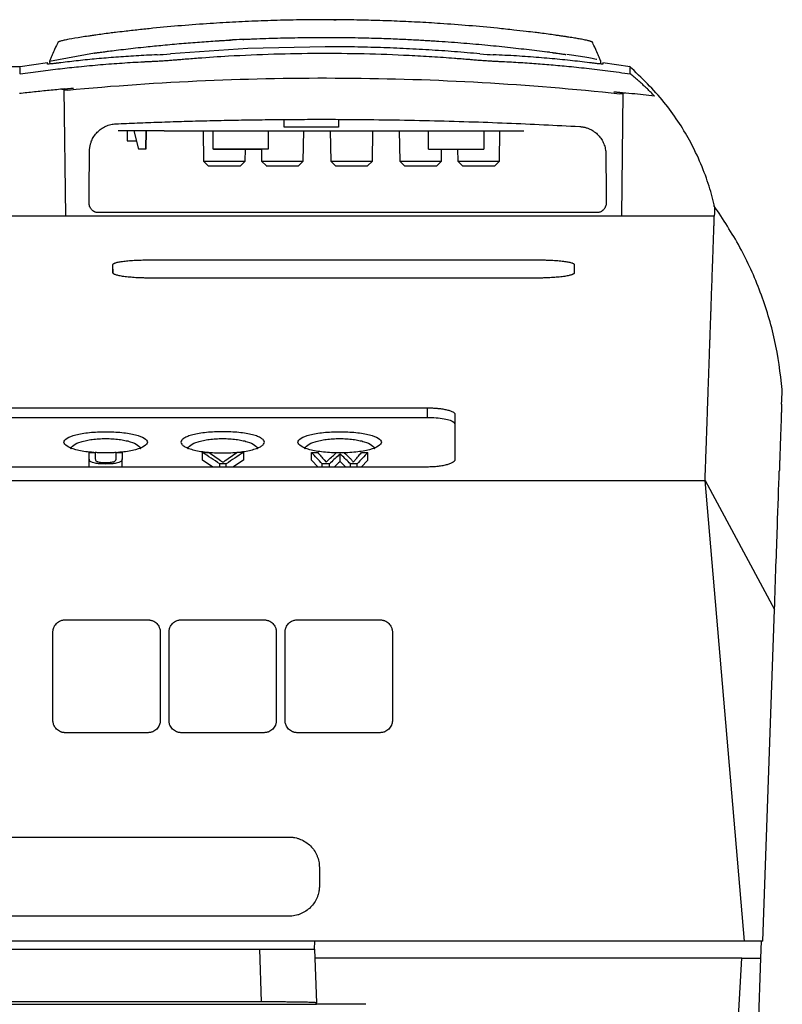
# Model space of a CAD drawing. Extents: x 89 to 1073, y 40 to 812.
# Tile 6 of 67: x 432 to 501, y 130 to 219. Entities that reach past the tile are written whole.
import ezdxf

# ---------------------------------------------------------------- set-up
doc = ezdxf.new("R2010")
doc.units = 0
doc.layers.get('0').update_dxf_attribs({"linetype": 'CONTINUOUS'})

msp = doc.modelspace()

# ---------------------------------------------------------------- linework, layer by layer
at = {"color": 7, "linetype": 'CONTINUOUS'}
for p, q in [((460.642, 218.709), (460.87, 218.707)), ((435.676, 216.643), (435.676, 216.626)), ((484.073, 216.626), (484.073, 216.643)), ((480.151, 215.766), (479.809, 215.813)), ((434.744, 214.811), (432.271, 214.433)), ((434.742, 214.707), (434.742, 214.821)), ((484.815, 214.704), (484.809, 215.013)), ((487.474, 214.433), (485.001, 214.811)), ((485.002, 214.82), (485.003, 214.707)), ((432.286, 214.433), (372.381, 214.433)), ((436.403, 200.924), (436.265, 212.443)), ((436.552, 212.345), (436.331, 212.324)), ((486.811, 212.104), (486.677, 200.924)), ((487.615, 212.016), (486.811, 212.104)), ((486.748, 211.986), (486.527, 212.01)), ((456.177, 208.979), (456.171, 209.579)), ((461.079, 209.673), (461.072, 208.979)), ((441.956, 208.66), (441.972, 207.754)), ((442.558, 208.66), (442.975, 206.993)), ((443.64, 206.993), (443.669, 208.66)), ((443.674, 208.66), (443.645, 206.993)), ((445.308, 208.66), (477.85, 208.66)), ((448.826, 208.66), (448.874, 205.91)), ((449.725, 206.993), (449.725, 208.66)), ((454.725, 208.66), (454.725, 206.993)), ((461.072, 208.979), (456.177, 208.979)), ((457.889, 205.91), (457.937, 208.66)), ((460.326, 208.66), (460.374, 205.91)), ((464.139, 205.91), (464.187, 208.66)), ((466.576, 208.66), (466.624, 205.91)), ((469.225, 206.993), (469.225, 208.66)), ((474.225, 208.66), (474.225, 206.993)), ((475.639, 205.91), (475.687, 208.66)), ((443.64, 206.993), (442.975, 206.993)), ((443.64, 206.993), (443.645, 206.993)), ((454.725, 206.993), (449.725, 206.993)), ((449.768, 206.993), (454.105, 206.993)), ((452.639, 205.91), (452.658, 206.993)), ((454.105, 206.993), (454.124, 205.91)), ((469.225, 206.993), (474.225, 206.993)), ((470.389, 205.91), (470.408, 206.993)), ((471.855, 206.993), (471.874, 205.91)), ((448.874, 205.91), (449.298, 205.493)), ((448.874, 205.91), (452.639, 205.91)), ((452.215, 205.493), (452.639, 205.91)), ((454.124, 205.91), (454.552, 205.489)), ((454.124, 205.91), (457.889, 205.91)), ((457.46, 205.489), (457.889, 205.91)), ((460.374, 205.91), (460.802, 205.489)), ((460.374, 205.91), (464.139, 205.91)), ((463.71, 205.489), (464.139, 205.91)), ((466.624, 205.91), (467.048, 205.493)), ((466.624, 205.91), (470.389, 205.91)), ((469.965, 205.493), (470.389, 205.91)), ((471.874, 205.91), (472.298, 205.493)), ((471.874, 205.91), (475.639, 205.91)), ((475.215, 205.493), (475.639, 205.91)), ((449.298, 205.493), (452.215, 205.493)), ((454.548, 205.493), (456.006, 205.493)), ((460.798, 205.493), (462.256, 205.493)), ((467.048, 205.493), (469.965, 205.493)), ((472.298, 205.493), (475.215, 205.493)), ((495.104, 201.748), (495.103, 201.7)), ((436.403, 200.924), (364.788, 200.924)), ((486.677, 200.924), (436.403, 200.924)), ((484.466, 201.251), (439.344, 201.251)), ((495.075, 200.924), (486.677, 200.924)), ((444.04, 196.977), (479.04, 196.977)), ((479.04, 195.333), (444.04, 195.333)), ((390.765, 183.592), (469.098, 183.592)), ((469.098, 183.592), (469.098, 182.731)), ((409.265, 182.731), (469.098, 182.731)), ((471.613, 182.984), (471.598, 182.127)), ((471.598, 182.127), (471.598, 178.9)), ((438.533, 179.556), (439.076, 179.556)), ((440.953, 179.556), (441.496, 179.556)), ((448.774, 179.556), (449.363, 179.556)), ((448.774, 178.866), (448.774, 179.556)), ((452.471, 179.556), (451.882, 179.556)), ((452.471, 179.556), (452.471, 178.866)), ((458.638, 179.556), (459.199, 179.556)), ((458.638, 178.866), (458.638, 179.556)), ((460.906, 179.556), (461.56, 179.556)), ((461.085, 179.298), (461.231, 179.432)), ((461.231, 178.743), (461.231, 179.432)), ((463.164, 179.556), (463.725, 179.556)), ((463.725, 178.866), (463.725, 179.556)), ((469.098, 178.237), (390.765, 178.237)), ((438.533, 178.274), (438.533, 178.965)), ((441.496, 178.274), (441.496, 178.965)), ((449.719, 178.237), (448.774, 178.866)), ((450.917, 178.523), (450.328, 178.523)), ((450.328, 178.237), (450.328, 178.523)), ((450.917, 178.237), (450.917, 178.523)), ((452.471, 178.866), (451.526, 178.237)), ((459.228, 178.237), (458.638, 178.866)), ((460.251, 178.523), (459.608, 178.523)), ((459.608, 178.237), (459.608, 178.523)), ((459.771, 178.879), (459.947, 178.669)), ((460.251, 178.237), (460.251, 178.523)), ((461.085, 178.608), (460.686, 178.237)), ((461.745, 178.237), (461.352, 178.625)), ((462.754, 178.523), (462.157, 178.523)), ((462.157, 178.237), (462.157, 178.523)), ((462.754, 178.237), (462.754, 178.523)), ((463.725, 178.866), (463.135, 178.237)), ((365.623, 177.004), (494.24, 177.004)), ((497.803, 135.337), (494.24, 177.004)), ((494.24, 177.004), (500.518, 165.337)), ((499.47, 135.337), (500.518, 165.337)), ((436.348, 164.406), (443.848, 164.406)), ((446.848, 164.406), (454.348, 164.406)), ((457.348, 164.406), (464.848, 164.406)), ((435.245, 155.303), (435.245, 163.303)), ((444.952, 163.303), (444.952, 155.303)), ((445.745, 155.303), (445.745, 163.303)), ((455.452, 163.303), (455.452, 155.303)), ((456.245, 155.303), (456.245, 163.303)), ((465.952, 163.303), (465.952, 155.303)), ((443.848, 154.199), (436.348, 154.199)), ((454.348, 154.199), (446.848, 154.199)), ((464.848, 154.199), (457.348, 154.199)), ((403.265, 144.76), (456.598, 144.76)), ((459.347, 142.011), (459.347, 140.345)), ((456.598, 137.596), (403.265, 137.596)), ((497.803, 135.337), (362.06, 135.337)), ((405.583, 134.626), (453.923, 134.626)), ((453.923, 134.626), (454.09, 129.844)), ((458.92, 134.626), (458.945, 135.337)), ((458.92, 134.626), (459.09, 129.756)), ((499.47, 135.337), (497.803, 135.337)), ((499.316, 135.337), (499.262, 133.792)), ((497.577, 133.792), (458.949, 133.792)), ((499.262, 133.792), (496.003, 40.459)), ((400.412, 129.626), (459.094, 129.626)), ((454.09, 129.844), (405.416, 129.844)), ((459.094, 129.626), (459.09, 129.756)), ((463.535, 129.626), (459.094, 129.626))]:
    msp.add_line(p, q, dxfattribs=at)
for p, q in [((439.014, 215.689), (434.933, 214.935)), ((434.933, 214.935), (434.95, 214.703))]:
    msp.add_line(p, q)
at = {"color": 8, "linetype": 'CONTINUOUS'}
for p, q in [((440.69, 195.788), (440.677, 196.561)), ((482.402, 196.561), (482.389, 195.787))]:
    msp.add_line(p, q, dxfattribs=at)
at = {"color": 7, "linetype": 'CONTINUOUS', "flags": 128}
for points in [[(459.872, 216.263), (452.87, 216.101), (445.878, 215.618)], [(492.254, 40.459), (494.915, 87.125), (497.575, 133.792)]]:
    msp.add_lwpolyline(points, dxfattribs=at)
at = {"color": 7, "linetype": 'CONTINUOUS'}
for points, knots in [([(459.875, 218.705), (459.489, 218.704), (458.718, 218.703), (457.561, 218.69), (456.405, 218.669), (455.248, 218.639), (454.092, 218.601), (452.936, 218.554), (451.781, 218.498), (450.625, 218.434), (448.99, 218.332), (446.875, 218.173), (444.717, 217.975), (442.991, 217.795), (441.861, 217.668), (440.997, 217.565), (440.337, 217.482), (439.744, 217.404), (439.314, 217.343), (439.112, 217.314)], [0, 0, 0, 0, 0.055543, 0.111088, 0.166634, 0.222183, 0.277733, 0.333284, 0.388836, 0.44439, 0.499945, 0.624925, 0.749908, 0.812078, 0.874891, 0.913743, 0.937415, 0.970689, 1, 1, 1, 1]), ([(480.637, 217.314), (480.436, 217.343), (480.006, 217.404), (479.412, 217.482), (478.752, 217.565), (477.947, 217.661), (476.817, 217.789), (475.091, 217.97), (472.874, 218.173), (470.452, 218.355), (468.2, 218.489), (466.12, 218.586), (464.039, 218.655), (461.957, 218.697), (460.569, 218.702), (459.875, 218.705)], [0, 0, 0, 0, 0.02931, 0.062585, 0.086255, 0.125109, 0.179365, 0.250093, 0.375121, 0.500056, 0.60005, 0.700041, 0.800031, 0.900017, 1, 1, 1, 1]), ([(435.676, 216.626), (435.604, 216.474), (435.5, 216.255), (435.232, 215.643), (435.061, 215.243), (434.976, 215.037), (434.933, 214.935)], [0, 0, 0, 0, 0.548506, 0.791022, 0.896769, 1, 1, 1, 1]), ([(439.112, 217.314), (439.081, 217.31), (438.971, 217.295), (438.805, 217.272), (438.617, 217.245), (438.29, 217.198), (437.597, 217.095), (436.815, 216.963), (436.24, 216.846), (435.968, 216.778), (435.815, 216.729), (435.745, 216.699), (435.706, 216.677), (435.685, 216.659), (435.677, 216.647), (435.676, 216.644), (435.676, 216.643)], [0, 0, 0, 0, 0.017367, 0.061451, 0.092377, 0.123308, 0.246803, 0.494434, 0.626507, 0.7464, 0.812377, 0.874227, 0.903804, 0.939005, 0.965991, 1, 1, 1, 1]), ([(440.265, 215.857), (440.495, 215.886), (441.314, 215.99), (442.452, 216.123), (443.862, 216.276), (445.245, 216.415), (446.858, 216.56), (448.504, 216.691), (449.589, 216.763), (450.125, 216.799)], [0, 0, 0, 0, 0.0702937, 0.2500008, 0.346827, 0.5000012, 0.6706968, 0.8373632, 1, 1, 1, 1]), ([(450.125, 216.799), (450.16, 216.801), (450.231, 216.806), (450.335, 216.812), (450.438, 216.818), (450.54, 216.825), (450.689, 216.834), (450.877, 216.845), (451.084, 216.857), (451.255, 216.867), (451.368, 216.873), (451.436, 216.876), (451.473, 216.878), (451.477, 216.878), (451.479, 216.878)], [0, 0, 0, 0, 0.05039, 0.100332, 0.150119, 0.20005, 0.250417, 0.375614, 0.500331, 0.625388, 0.750103, 0.833845, 0.916632, 1, 1, 1, 1]), ([(452.671, 216.913), (452.304, 216.911), (451.816, 216.908), (451.331, 216.865), (451.21, 216.855)], [0, 0, 0, 0, 0.7517072, 1, 1, 1, 1]), ([(452.428, 216.927), (452.429, 216.927), (452.43, 216.927), (452.442, 216.928), (452.461, 216.929), (452.487, 216.931), (452.538, 216.933), (452.629, 216.937), (452.785, 216.945), (452.975, 216.953), (453.169, 216.962), (453.35, 216.969), (453.512, 216.976), (453.622, 216.98), (453.677, 216.983)], [0, 0, 0, 0, 0.050447, 0.100387, 0.15012, 0.19995, 0.25018, 0.37551, 0.499895, 0.624876, 0.749794, 0.833409, 0.916314, 1, 1, 1, 1]), ([(453.677, 216.983), (454.04, 216.996), (454.759, 217.024), (455.827, 217.055), (456.871, 217.079), (457.893, 217.095), (458.891, 217.105), (459.55, 217.106), (459.875, 217.107)], [0, 0, 0, 0, 0.1759765, 0.3482292, 0.5167579, 0.6815627, 0.8426434, 1, 1, 1, 1]), ([(459.875, 217.107), (460.252, 217.106), (460.987, 217.105), (462.062, 217.093), (463.081, 217.075), (464.042, 217.052), (464.947, 217.025), (465.795, 216.994), (466.587, 216.962), (467.322, 216.928), (468, 216.894), (468.622, 216.859), (469.187, 216.826), (469.696, 216.795), (470.768, 216.725), (472.389, 216.604), (474.542, 216.414), (476.591, 216.204), (478.537, 215.98), (479.798, 215.816), (480.412, 215.735)], [0, 0, 0, 0, 0.0549325, 0.1071201, 0.156563, 0.203261, 0.2472142, 0.2884226, 0.3268861, 0.3626048, 0.3955787, 0.4258077, 0.453292, 0.4780314, 0.5000259, 0.609836, 0.7147384, 0.8147332, 0.9098203, 1, 1, 1, 1]), ([(484.013, 216.694), (484.001, 216.699), (483.978, 216.711), (483.932, 216.729), (483.876, 216.748), (483.754, 216.785), (483.51, 216.846), (483.165, 216.916), (482.861, 216.972), (482.653, 217.009), (482.423, 217.048), (482.172, 217.089), (481.9, 217.132), (481.609, 217.176), (481.299, 217.222), (480.973, 217.268), (480.75, 217.299), (480.637, 217.314)], [0, 0, 0, 0, 0.034721, 0.070631, 0.107726, 0.146002, 0.282893, 0.433703, 0.487066, 0.542868, 0.601117, 0.661801, 0.724883, 0.790308, 0.858007, 0.927915, 1, 1, 1, 1]), ([(484.816, 214.935), (484.773, 215.037), (484.688, 215.243), (484.517, 215.643), (484.249, 216.255), (484.145, 216.474), (484.073, 216.626)], [0, 0, 0, 0, 0.103222, 0.208967, 0.45149, 1, 1, 1, 1]), ([(432.271, 213.807), (432.585, 213.852), (433.204, 213.94), (434.123, 214.063), (435.018, 214.175), (435.889, 214.278), (436.737, 214.372), (437.956, 214.499), (439.545, 214.646), (441.501, 214.794), (442.849, 214.875), (443.622, 214.914), (443.895, 214.927), (444.266, 214.945), (444.724, 214.968), (445.201, 214.997), (445.665, 215.029), (446.113, 215.063), (446.571, 215.101), (447.329, 215.165), (448.853, 215.286), (451.575, 215.465), (455.216, 215.623), (459.303, 215.693), (463.394, 215.654), (466.46, 215.543), (468.506, 215.435), (469.527, 215.374), (470.549, 215.306), (471.388, 215.245), (472.069, 215.192), (472.517, 215.156), (472.867, 215.127), (473.192, 215.099), (473.558, 215.069), (474.02, 215.033), (474.476, 215.002), (474.912, 214.974), (475.312, 214.953), (475.693, 214.935), (476.231, 214.909), (477.19, 214.858), (478.53, 214.773), (480.121, 214.65), (481.775, 214.502), (483.551, 214.316), (485.478, 214.087), (486.796, 213.902), (487.474, 213.807)], [0, 0, 0, 0, 0.018997, 0.037515, 0.055554, 0.073115, 0.090198, 0.106803, 0.146756, 0.186151, 0.22499, 0.228085, 0.233011, 0.241636, 0.250556, 0.25944, 0.267273, 0.274472, 0.281789, 0.289859, 0.311843, 0.356859, 0.423779, 0.490739, 0.557548, 0.624621, 0.641361, 0.658117, 0.674869, 0.691622, 0.699446, 0.708374, 0.713697, 0.716705, 0.724372, 0.731764, 0.739691, 0.747769, 0.754931, 0.762354, 0.770707, 0.787445, 0.820306, 0.851703, 0.883551, 0.920183, 0.958998, 1, 1, 1, 1]), ([(439.014, 215.689), (439.014, 215.689), (439.016, 215.69), (439.027, 215.691), (439.045, 215.694), (439.071, 215.698), (439.12, 215.705), (439.211, 215.718), (439.366, 215.739), (439.555, 215.764), (439.751, 215.79), (439.934, 215.814), (440.098, 215.835), (440.209, 215.85), (440.265, 215.857)], [0, 0, 0, 0, 0.05052, 0.100505, 0.150233, 0.199983, 0.250036, 0.37527, 0.499769, 0.62478, 0.749621, 0.833682, 0.916618, 1, 1, 1, 1]), ([(473.866, 215.618), (473.484, 215.652), (472.719, 215.721), (471.568, 215.814), (470.413, 215.898), (469.255, 215.974), (468.094, 216.042), (466.929, 216.1), (465.761, 216.15), (464.589, 216.191), (463.414, 216.223), (462.236, 216.245), (461.055, 216.26), (460.267, 216.262), (459.872, 216.263)], [0, 0, 0, 0, 0.0821773, 0.164565, 0.2471632, 0.3299716, 0.4129902, 0.4962189, 0.5796577, 0.6633065, 0.7471651, 0.8312337, 0.915512, 1, 1, 1, 1]), ([(480.412, 215.735), (480.445, 215.731), (480.51, 215.722), (480.606, 215.709), (480.701, 215.696), (480.794, 215.683), (480.931, 215.665), (481.104, 215.641), (481.293, 215.614), (481.449, 215.592), (481.552, 215.577), (481.614, 215.568), (481.647, 215.562), (481.651, 215.561), (481.653, 215.561)], [0, 0, 0, 0, 0.050522, 0.100518, 0.150285, 0.200127, 0.250346, 0.375418, 0.500264, 0.625041, 0.750089, 0.833783, 0.91659, 1, 1, 1, 1]), ([(435.971, 214.814), (435.932, 214.809), (435.855, 214.8), (435.745, 214.786), (435.64, 214.774), (435.54, 214.762), (435.399, 214.746), (435.23, 214.728), (435.054, 214.711), (434.916, 214.7), (434.827, 214.696), (434.775, 214.697), (434.747, 214.7), (434.744, 214.705), (434.742, 214.707)], [0, 0, 0, 0, 0.050587, 0.100981, 0.151259, 0.201503, 0.251789, 0.376087, 0.500193, 0.624315, 0.748487, 0.83222, 0.915935, 1, 1, 1, 1]), ([(444.679, 215.532), (444.357, 215.518), (443.719, 215.491), (442.774, 215.439), (441.849, 215.38), (440.947, 215.315), (440.065, 215.244), (439.205, 215.167), (438.366, 215.085), (437.549, 214.999), (436.753, 214.91), (436.229, 214.846), (435.971, 214.814)], [0, 0, 0, 0, 0.110826, 0.219238, 0.325241, 0.428837, 0.53003, 0.628821, 0.725212, 0.819205, 0.910801, 1, 1, 1, 1]), ([(483.774, 214.814), (483.486, 214.849), (482.903, 214.92), (482.014, 215.019), (481.099, 215.114), (480.158, 215.202), (479.191, 215.284), (478.197, 215.359), (477.177, 215.427), (476.13, 215.486), (475.423, 215.517), (475.066, 215.532)], [0, 0, 0, 0, 0.099259, 0.201476, 0.306653, 0.414791, 0.525893, 0.639961, 0.756998, 0.87701, 1, 1, 1, 1]), ([(484.435, 215.12), (484.433, 215.121), (484.306, 215.15), (483.399, 215.302), (482.284, 215.468), (481.722, 215.551)], [0, 0, 0, 0, 0.006958, 0.499769, 1, 1, 1, 1]), ([(485.003, 214.707), (485.002, 214.706), (485.001, 214.703), (484.991, 214.7), (484.975, 214.698), (484.952, 214.696), (484.908, 214.696), (484.828, 214.7), (484.69, 214.711), (484.515, 214.728), (484.327, 214.748), (484.14, 214.77), (483.966, 214.79), (483.838, 214.806), (483.774, 214.814)], [0, 0, 0, 0, 0.050503, 0.100829, 0.151057, 0.201267, 0.25154, 0.375698, 0.499832, 0.623926, 0.748236, 0.832004, 0.915803, 1, 1, 1, 1]), ([(432.271, 213.807), (432.271, 214.013), (432.271, 214.379), (432.271, 214.393), (432.271, 214.398)], [0, 0, 0, 0, 0.5637628, 1, 1, 1, 1]), ([(495.126, 201.705), (494.965, 202.347), (494.647, 203.616), (493.926, 205.581), (492.983, 207.59), (491.816, 209.529), (490.141, 211.869), (488.501, 213.443), (487.404, 214.495)], [0, 0, 0, 0, 0.17624, 0.348361, 0.513353, 0.634467, 0.755674, 1, 1, 1, 1]), ([(487.474, 213.807), (487.474, 214.013), (487.474, 214.379), (487.474, 214.392), (487.474, 214.398)], [0, 0, 0, 0, 0.563834, 1, 1, 1, 1]), ([(489.677, 211.777), (489.59, 211.868), (489.417, 212.048), (489.151, 212.314), (488.881, 212.576), (488.607, 212.832), (488.329, 213.084), (488.048, 213.33), (487.763, 213.572), (487.57, 213.729), (487.474, 213.807)], [0, 0, 0, 0, 0.1266821, 0.2528649, 0.3785585, 0.5037724, 0.6285153, 0.7527957, 0.8766215, 1, 1, 1, 1]), ([(436.552, 212.345), (444.863, 213.124), (453.208, 213.485), (465.727, 213.401), (469.897, 213.269), (478.221, 212.796), (482.378, 212.455), (486.527, 212.01)], [0, 0, 0, 0, 0.5, 0.5, 0.75, 0.75, 1, 1, 1, 1]), ([(436.265, 212.443), (435.815, 212.399), (434.915, 212.313), (433.565, 212.173), (432.666, 212.075), (432.216, 212.026)], [0, 0, 0, 0, 0.333333, 0.666663, 1, 1, 1, 1]), ([(436.063, 212.424), (436.063, 212.424), (436.062, 212.424), (436.071, 212.424), (436.087, 212.426), (436.123, 212.429), (436.201, 212.437), (436.345, 212.45), (436.512, 212.466), (436.694, 212.483), (436.894, 212.502), (437.033, 212.514), (437.104, 212.521)], [0, 0, 0, 0, 0.052978, 0.105411, 0.157668, 0.210125, 0.354784, 0.499681, 0.627286, 0.749688, 0.872168, 1, 1, 1, 1]), ([(485.973, 212.194), (486.005, 212.19), (486.068, 212.184), (486.162, 212.174), (486.251, 212.164), (486.338, 212.155), (486.421, 212.146), (486.501, 212.138), (486.578, 212.13), (486.651, 212.122), (486.755, 212.11), (486.874, 212.098), (486.964, 212.088), (487.011, 212.083), (487.013, 212.082), (487.014, 212.082)], [0, 0, 0, 0, 0.057811, 0.114036, 0.169095, 0.223438, 0.277531, 0.331847, 0.386854, 0.443001, 0.500711, 0.643799, 0.786967, 0.89356, 1, 1, 1, 1]), ([(489.677, 211.777), (489.333, 211.818), (488.646, 211.9), (487.958, 211.977), (487.615, 212.016)], [0, 0, 0, 0, 0.5, 1, 1, 1, 1]), ([(440.941, 209.287), (441.587, 209.315), (442.89, 209.371), (444.864, 209.444), (446.873, 209.509), (448.918, 209.565), (450.999, 209.613), (453.115, 209.65), (455.268, 209.677), (457.455, 209.693), (459.678, 209.698), (462.421, 209.69), (465.639, 209.656), (469.287, 209.586), (472.834, 209.487), (476.28, 209.363), (479.624, 209.216), (481.819, 209.098), (482.9, 209.04)], [0, 0, 0, 0, 0.046189, 0.09323, 0.14112, 0.189859, 0.239445, 0.289876, 0.341151, 0.393267, 0.446223, 0.500016, 0.589309, 0.676229, 0.760767, 0.842913, 0.92266, 1, 1, 1, 1]), ([(438.552, 206.811), (438.553, 206.857), (438.554, 206.946), (438.566, 207.081), (438.585, 207.214), (438.612, 207.346), (438.646, 207.476), (438.688, 207.606), (438.776, 207.84), (438.944, 208.162), (439.24, 208.534), (439.601, 208.844), (439.948, 209.041), (440.244, 209.16), (440.473, 209.226), (440.705, 209.271), (440.863, 209.282), (440.941, 209.287)], [0, 0, 0, 0, 0.035726, 0.071268, 0.106745, 0.142272, 0.177965, 0.213934, 0.250289, 0.375959, 0.50002, 0.624407, 0.749772, 0.813237, 0.875686, 0.937728, 1, 1, 1, 1]), ([(445.308, 208.66), (445.254, 208.66), (445.145, 208.66), (444.982, 208.66), (444.819, 208.66), (444.657, 208.66), (444.415, 208.66), (444.096, 208.66), (443.711, 208.66), (443.341, 208.66), (442.873, 208.66), (442.342, 208.66), (441.908, 208.66), (441.627, 208.66), (441.452, 208.66), (441.314, 208.66), (441.226, 208.66), (441.174, 208.66), (441.146, 208.66), (441.143, 208.66), (441.141, 208.66)], [0, 0, 0, 0, 0.024978, 0.049935, 0.074911, 0.099943, 0.125071, 0.187651, 0.2501, 0.31248, 0.375129, 0.500007, 0.624885, 0.687465, 0.749914, 0.812293, 0.874943, 0.916732, 0.958358, 1, 1, 1, 1]), ([(482.9, 209.04), (482.945, 209.037), (483.034, 209.031), (483.167, 209.013), (483.298, 208.988), (483.428, 208.955), (483.557, 208.915), (483.685, 208.867), (483.913, 208.769), (484.226, 208.587), (484.582, 208.278), (484.874, 207.907), (485.054, 207.556), (485.16, 207.259), (485.217, 207.031), (485.253, 206.8), (485.257, 206.644), (485.26, 206.566)], [0, 0, 0, 0, 0.035674, 0.071182, 0.106642, 0.14217, 0.177881, 0.213885, 0.250291, 0.375611, 0.500046, 0.624048, 0.749783, 0.813089, 0.875492, 0.937589, 1, 1, 1, 1]), ([(441.972, 207.754), (442.013, 207.754), (442.085, 207.754), (442.572, 207.754), (442.784, 207.754)], [0, 0, 0, 0, 0.564075, 1, 1, 1, 1]), ([(438.511, 202.157), (438.518, 202.946), (438.532, 204.497), (438.545, 206.049), (438.552, 206.811)], [0, 0, 0, 0, 0.508544, 1, 1, 1, 1]), ([(485.26, 206.566), (485.266, 205.844), (485.279, 204.375), (485.292, 202.906), (485.298, 202.159)], [0, 0, 0, 0, 0.491011, 1, 1, 1, 1]), ([(456.006, 205.493), (456.197, 205.493), (456.388, 205.493), (456.741, 205.493), (456.903, 205.493), (457.173, 205.493), (457.281, 205.493), (457.427, 205.493), (457.465, 205.493), (457.465, 205.493)], [0, 0, 0, 0, 0.25, 0.25, 0.5, 0.5, 0.75, 0.75, 1, 1, 1, 1]), ([(462.256, 205.493), (462.447, 205.493), (462.638, 205.493), (462.991, 205.493), (463.153, 205.493), (463.423, 205.493), (463.531, 205.493), (463.677, 205.493), (463.715, 205.493), (463.715, 205.493)], [0, 0, 0, 0, 0.25, 0.25, 0.5, 0.5, 0.75, 0.75, 1, 1, 1, 1]), ([(439.344, 201.251), (439.321, 201.251), (439.275, 201.252), (439.207, 201.262), (439.14, 201.277), (439.074, 201.299), (438.98, 201.339), (438.863, 201.411), (438.739, 201.528), (438.636, 201.666), (438.562, 201.821), (438.515, 201.986), (438.512, 202.1), (438.511, 202.157)], [0, 0, 0, 0, 0.05034, 0.100284, 0.150257, 0.200677, 0.251952, 0.374402, 0.499911, 0.624844, 0.749726, 0.876297, 1, 1, 1, 1]), ([(485.298, 202.159), (485.298, 202.129), (485.297, 202.072), (485.286, 201.986), (485.268, 201.903), (485.235, 201.795), (485.174, 201.667), (485.073, 201.529), (484.948, 201.411), (484.816, 201.332), (484.692, 201.284), (484.58, 201.258), (484.504, 201.253), (484.466, 201.251)], [0, 0, 0, 0, 0.064167, 0.127067, 0.189205, 0.251103, 0.375264, 0.499592, 0.625571, 0.749116, 0.832901, 0.915979, 1, 1, 1, 1]), ([(501.225, 185.238), (501.037, 186.75), (500.66, 189.781), (499.307, 194.113), (497.483, 198.203), (495.859, 200.651), (495.042, 201.883)], [0, 0, 0, 0, 0.24696, 0.495261, 0.745962, 1, 1, 1, 1]), ([(494.24, 177.004), (494.247, 177.216), (494.262, 177.64), (494.284, 178.265), (494.306, 178.884), (494.327, 179.494), (494.348, 180.097), (494.369, 180.692), (494.389, 181.279), (494.409, 181.858), (494.429, 182.43), (494.449, 182.993), (494.468, 183.549), (494.487, 184.096), (494.506, 184.636), (494.524, 185.168), (494.543, 185.691), (494.56, 186.207), (494.578, 186.714), (494.595, 187.214), (494.613, 187.705), (494.629, 188.188), (494.646, 188.664), (494.662, 189.131), (494.678, 189.59), (494.694, 190.04), (494.709, 190.483), (494.724, 190.917), (494.739, 191.343), (494.754, 191.761), (494.768, 192.171), (494.782, 192.572), (494.8, 193.095), (494.822, 193.727), (494.848, 194.45), (494.872, 195.138), (494.895, 195.791), (494.916, 196.409), (494.937, 196.992), (494.956, 197.541), (494.974, 198.056), (494.991, 198.537), (495.007, 198.983), (495.022, 199.397), (495.035, 199.776), (495.047, 200.122), (495.058, 200.437), (495.065, 200.62), (495.068, 200.711)], [0, 0, 0, 0, 0.016356, 0.032721, 0.049094, 0.065475, 0.081864, 0.098261, 0.114666, 0.13108, 0.147501, 0.163931, 0.180369, 0.196815, 0.21327, 0.229732, 0.246203, 0.262681, 0.279168, 0.295663, 0.312167, 0.328678, 0.345198, 0.361725, 0.378261, 0.394805, 0.411358, 0.427918, 0.444486, 0.461063, 0.477648, 0.494241, 0.510842, 0.54394, 0.576967, 0.609926, 0.642814, 0.675633, 0.708383, 0.741063, 0.773674, 0.806214, 0.838686, 0.871088, 0.90342, 0.935683, 0.967876, 1, 1, 1, 1]), ([(440.677, 196.561), (440.678, 196.568), (440.679, 196.582), (440.691, 196.602), (440.711, 196.623), (440.738, 196.643), (440.774, 196.663), (440.817, 196.682), (440.868, 196.702), (440.946, 196.727), (441.062, 196.758), (441.231, 196.793), (441.426, 196.826), (441.648, 196.856), (441.892, 196.884), (442.157, 196.908), (442.44, 196.929), (442.74, 196.946), (443.053, 196.96), (443.376, 196.97), (443.706, 196.976), (443.928, 196.977), (444.04, 196.977)], [0, 0, 0, 0, 0.031371, 0.062516, 0.093508, 0.124418, 0.155322, 0.186293, 0.217405, 0.24873, 0.310834, 0.372985, 0.435753, 0.498548, 0.561034, 0.623544, 0.68595, 0.748393, 0.811637, 0.874229, 0.936805, 1, 1, 1, 1]), ([(479.04, 196.977), (479.095, 196.977), (479.206, 196.977), (479.371, 196.975), (479.535, 196.973), (479.697, 196.97), (479.857, 196.965), (480.016, 196.96), (480.173, 196.954), (480.379, 196.944), (480.629, 196.929), (480.913, 196.909), (481.18, 196.884), (481.425, 196.857), (481.646, 196.827), (481.841, 196.794), (482.01, 196.76), (482.151, 196.723), (482.263, 196.684), (482.343, 196.644), (482.393, 196.603), (482.399, 196.575), (482.402, 196.561)], [0, 0, 0, 0, 0.031433, 0.06264, 0.093697, 0.124681, 0.155671, 0.186743, 0.217974, 0.249442, 0.311891, 0.374482, 0.437263, 0.50013, 0.562266, 0.62451, 0.686586, 0.748774, 0.811857, 0.87435, 0.936862, 1, 1, 1, 1]), ([(444.04, 195.333), (443.984, 195.333), (443.874, 195.333), (443.709, 195.335), (443.546, 195.337), (443.384, 195.341), (443.224, 195.346), (443.066, 195.353), (442.909, 195.36), (442.703, 195.371), (442.453, 195.388), (442.17, 195.411), (441.903, 195.439), (441.576, 195.48), (441.224, 195.54), (440.965, 195.607), (440.816, 195.664), (440.736, 195.708), (440.686, 195.752), (440.68, 195.782), (440.677, 195.797)], [0, 0, 0, 0, 0.0313403, 0.062457, 0.0934261, 0.1243245, 0.1552298, 0.1862194, 0.2173701, 0.2487577, 0.3110309, 0.3734589, 0.4361677, 0.498983, 0.6237247, 0.7487444, 0.8118372, 0.8743404, 0.9368597, 1, 1, 1, 1]), ([(482.402, 195.797), (482.401, 195.789), (482.4, 195.775), (482.388, 195.752), (482.368, 195.73), (482.341, 195.708), (482.305, 195.687), (482.262, 195.665), (482.211, 195.644), (482.133, 195.616), (482.017, 195.582), (481.849, 195.543), (481.653, 195.506), (481.359, 195.46), (481.017, 195.421), (480.64, 195.389), (480.341, 195.369), (480.028, 195.353), (479.704, 195.341), (479.373, 195.334), (479.151, 195.333), (479.04, 195.333)], [0, 0, 0, 0, 0.031379, 0.062533, 0.093535, 0.124458, 0.155375, 0.18636, 0.217486, 0.248826, 0.310954, 0.373125, 0.435909, 0.498706, 0.623562, 0.685976, 0.748414, 0.811267, 0.874155, 0.937067, 1, 1, 1, 1]), ([(501.166, 183.911), (501.182, 184.36), (501.211, 185.197), (501.213, 185.265), (501.215, 185.297)], [0, 0, 0, 0, 0.53611, 1, 1, 1, 1]), ([(469.098, 183.592), (469.146, 183.591), (469.241, 183.591), (469.383, 183.588), (469.523, 183.583), (469.661, 183.577), (469.798, 183.568), (469.933, 183.558), (470.177, 183.535), (470.513, 183.492), (470.895, 183.416), (471.209, 183.323), (471.4, 183.236), (471.51, 183.161), (471.57, 183.103), (471.606, 183.044), (471.611, 183.004), (471.613, 182.984)], [0, 0, 0, 0, 0.035729, 0.071179, 0.10647, 0.141721, 0.177054, 0.21259, 0.248446, 0.373006, 0.498354, 0.622784, 0.747958, 0.811148, 0.873832, 0.93659, 1, 1, 1, 1]), ([(501.166, 183.911), (501.164, 183.857), (501.16, 183.749), (501.154, 183.575), (501.148, 183.393), (501.141, 183.202), (501.134, 183.002), (501.127, 182.793), (501.119, 182.575), (501.112, 182.349), (501.103, 182.113), (501.095, 181.868), (501.086, 181.615), (501.077, 181.353), (501.067, 181.081), (501.057, 180.801), (501.047, 180.512), (501.037, 180.213), (501.026, 179.906), (501.015, 179.59), (501.004, 179.265), (500.992, 178.932), (500.98, 178.589), (500.968, 178.237), (500.959, 177.996), (500.955, 177.875)], [0, 0, 0, 0, 0.043412, 0.086831, 0.130255, 0.173685, 0.217121, 0.260564, 0.304012, 0.347466, 0.390926, 0.434393, 0.477865, 0.521343, 0.564827, 0.608318, 0.651814, 0.695316, 0.738824, 0.782339, 0.825859, 0.869385, 0.912917, 0.956456, 1, 1, 1, 1]), ([(469.098, 182.731), (469.656, 182.731), (470.196, 182.687), (471.061, 182.524), (471.365, 182.414), (471.568, 182.236), (471.598, 182.182), (471.598, 182.127)], [0, 0, 0, 0, 0.418868, 0.418868, 0.826701, 0.826701, 1, 1, 1, 1]), ([(471.613, 182.984), (471.613, 182.799), (471.613, 182.43), (471.614, 181.865), (471.614, 181.292), (471.614, 180.712), (471.614, 180.123), (471.613, 179.527), (471.613, 179.123), (471.613, 178.921)], [0, 0, 0, 0, 0.142857, 0.285715, 0.428572, 0.571429, 0.714286, 0.857143, 1, 1, 1, 1]), ([(438.93, 179.556), (438.802, 179.565), (438.195, 179.609), (437.256, 179.788), (436.431, 180.109), (436.147, 180.483), (436.431, 180.853), (437.252, 181.169), (438.303, 181.347), (439.261, 181.421), (440.014, 181.44), (440.767, 181.421), (441.488, 181.365), (442.148, 181.276), (442.91, 181.117), (443.599, 180.853), (443.882, 180.484), (443.598, 180.109), (442.773, 179.788), (441.834, 179.609), (441.227, 179.565), (441.1, 179.556)], [0, 0, 0, 0, 0.018239, 0.086952, 0.155721, 0.224536, 0.29333, 0.362076, 0.43078, 0.465303, 0.499819, 0.534325, 0.568849, 0.603366, 0.637886, 0.70663, 0.775438, 0.844329, 0.9131, 0.981794, 1, 1, 1, 1]), ([(450.598, 179.509), (450.347, 179.509), (449.845, 179.522), (449.124, 179.58), (448.465, 179.674), (447.892, 179.798), (447.426, 179.947), (447.082, 180.116), (446.873, 180.296), (446.801, 180.483), (446.872, 180.668), (447.081, 180.847), (447.425, 181.011), (447.89, 181.156), (448.464, 181.276), (449.124, 181.365), (449.845, 181.421), (450.598, 181.44), (451.35, 181.421), (452.071, 181.365), (452.731, 181.276), (453.305, 181.156), (453.77, 181.011), (454.114, 180.847), (454.324, 180.669), (454.395, 180.483), (454.323, 180.296), (454.113, 180.116), (453.77, 179.947), (453.304, 179.798), (452.731, 179.674), (452.072, 179.58), (451.351, 179.522), (450.849, 179.509), (450.598, 179.509)], [0, 0, 0, 0, 0.031228, 0.062466, 0.0937, 0.124952, 0.156203, 0.187467, 0.218735, 0.250009, 0.281277, 0.312535, 0.343789, 0.37503, 0.406271, 0.437509, 0.468748, 0.499981, 0.531204, 0.562445, 0.593677, 0.624914, 0.656158, 0.687408, 0.718665, 0.749948, 0.78126, 0.81256, 0.843831, 0.875078, 0.906325, 0.937545, 0.968772, 1, 1, 1, 1]), ([(460.864, 179.517), (460.72, 179.52), (460.325, 179.527), (459.471, 179.601), (458.419, 179.785), (457.599, 180.11), (457.313, 180.483), (457.597, 180.853), (458.418, 181.169), (459.47, 181.347), (460.428, 181.421), (461.181, 181.44), (461.934, 181.421), (462.655, 181.365), (463.315, 181.276), (464.077, 181.117), (464.766, 180.853), (465.049, 180.483), (464.764, 180.11), (463.943, 179.784), (462.891, 179.602), (462.07, 179.529), (461.709, 179.522), (461.598, 179.52)], [0, 0, 0, 0, 0.0186062, 0.050938, 0.1152922, 0.1796989, 0.2441484, 0.3085786, 0.3729641, 0.4373093, 0.4696426, 0.5019688, 0.5342859, 0.5666203, 0.5989469, 0.6312776, 0.6956611, 0.760104, 0.8246247, 0.8890326, 0.9533689, 0.9856901, 1, 1, 1, 1]), ([(436.9, 179.854), (436.899, 179.856), (436.821, 179.978), (437.087, 180.229), (437.617, 180.492), (438.255, 180.651), (438.801, 180.741), (439.393, 180.795), (440.014, 180.814), (440.635, 180.795), (441.227, 180.741), (441.774, 180.651), (442.411, 180.493), (442.942, 180.229), (443.209, 179.978), (443.13, 179.856), (443.129, 179.854)], [0, 0, 0, 0, 0.001279, 0.126427, 0.251101, 0.314946, 0.375748, 0.438321, 0.499962, 0.56144, 0.624161, 0.684906, 0.74879, 0.873461, 0.998635, 1, 1, 1, 1]), ([(447.484, 179.854), (447.483, 179.856), (447.404, 179.978), (447.671, 180.229), (448.201, 180.492), (448.838, 180.651), (449.384, 180.741), (449.976, 180.795), (450.597, 180.814), (451.218, 180.795), (451.811, 180.741), (452.357, 180.651), (452.995, 180.493), (453.525, 180.229), (453.792, 179.978), (453.713, 179.856), (453.712, 179.854)], [0, 0, 0, 0, 0.001279, 0.126427, 0.251101, 0.314946, 0.375747, 0.438321, 0.499962, 0.56144, 0.624161, 0.684906, 0.74879, 0.873461, 0.998635, 1, 1, 1, 1]), ([(458.067, 179.854), (458.066, 179.856), (457.987, 179.978), (458.254, 180.229), (458.784, 180.492), (459.421, 180.651), (459.968, 180.741), (460.56, 180.795), (461.18, 180.814), (461.802, 180.795), (462.394, 180.741), (462.941, 180.651), (463.578, 180.493), (464.108, 180.229), (464.376, 179.978), (464.297, 179.856), (464.296, 179.854)], [0, 0, 0, 0, 0.0012791, 0.126427, 0.2511005, 0.3149457, 0.3757474, 0.4383209, 0.499962, 0.5614402, 0.6241615, 0.684906, 0.7487901, 0.8734606, 0.9986349, 1, 1, 1, 1]), ([(440.015, 179.509), (439.762, 179.511), (439.441, 179.513), (439.14, 179.539), (439.076, 179.544)], [0, 0, 0, 0, 0.789314, 1, 1, 1, 1]), ([(440.953, 179.544), (440.89, 179.539), (440.589, 179.513), (440.268, 179.511), (440.015, 179.509)], [0, 0, 0, 0, 0.210679, 1, 1, 1, 1]), ([(450.328, 178.523), (450.069, 178.697), (449.552, 179.044), (449.034, 179.385), (448.774, 179.556)], [0, 0, 0, 0, 0.500009, 1, 1, 1, 1]), ([(449.363, 179.556), (449.538, 179.434), (449.888, 179.189), (450.237, 178.942), (450.411, 178.818)], [0, 0, 0, 0, 0.499994, 1, 1, 1, 1]), ([(450.832, 178.818), (451.007, 178.942), (451.357, 179.189), (451.707, 179.434), (451.882, 179.556)], [0, 0, 0, 0, 0.500006, 1, 1, 1, 1]), ([(452.471, 179.556), (452.212, 179.385), (451.694, 179.044), (451.176, 178.697), (450.917, 178.523)], [0, 0, 0, 0, 0.499991, 1, 1, 1, 1]), ([(459.608, 178.523), (459.446, 178.697), (459.123, 179.044), (458.8, 179.385), (458.638, 179.556)], [0, 0, 0, 0, 0.500004, 1, 1, 1, 1]), ([(459.199, 179.556), (459.294, 179.444), (459.485, 179.22), (459.675, 178.993), (459.771, 178.879)], [0, 0, 0, 0, 0.499998, 1, 1, 1, 1]), ([(460.145, 178.854), (460.272, 178.971), (460.525, 179.207), (460.779, 179.439), (460.906, 179.556)], [0, 0, 0, 0, 0.500003, 1, 1, 1, 1]), ([(461.085, 179.298), (460.946, 179.17), (460.668, 178.913), (460.39, 178.653), (460.251, 178.523)], [0, 0, 0, 0, 0.499996, 1, 1, 1, 1]), ([(462.157, 178.523), (462.023, 178.656), (461.755, 178.921), (461.486, 179.184), (461.352, 179.315)], [0, 0, 0, 0, 0.500003, 1, 1, 1, 1]), ([(461.56, 179.556), (461.651, 179.47), (461.835, 179.3), (462.018, 179.128), (462.11, 179.042)], [0, 0, 0, 0, 0.499998, 1, 1, 1, 1]), ([(462.595, 178.883), (462.69, 178.996), (462.88, 179.221), (463.069, 179.444), (463.164, 179.556)], [0, 0, 0, 0, 0.500002, 1, 1, 1, 1]), ([(463.725, 179.556), (463.563, 179.385), (463.239, 179.044), (462.916, 178.697), (462.754, 178.523)], [0, 0, 0, 0, 0.499996, 1, 1, 1, 1]), ([(440.005, 178.51), (439.946, 178.51), (439.837, 178.511), (439.676, 178.514), (439.522, 178.522), (439.311, 178.539), (439.061, 178.574), (438.827, 178.632), (438.657, 178.71), (438.586, 178.783), (438.54, 178.872), (438.536, 178.928), (438.533, 178.965)], [0, 0, 0, 0, 0.068076, 0.123353, 0.185403, 0.246102, 0.37442, 0.504041, 0.609956, 0.754522, 0.836885, 1, 1, 1, 1]), ([(439.076, 178.972), (439.078, 178.943), (439.08, 178.901), (439.112, 178.833), (439.159, 178.776), (439.262, 178.719), (439.417, 178.68), (439.607, 178.657), (439.819, 178.646), (439.967, 178.644), (440.048, 178.644)], [0, 0, 0, 0, 0.175342, 0.264386, 0.426638, 0.535385, 0.649994, 0.76245, 0.868783, 1, 1, 1, 1]), ([(441.496, 178.965), (441.496, 178.948), (441.494, 178.917), (441.485, 178.874), (441.472, 178.838), (441.454, 178.808), (441.421, 178.759), (441.358, 178.699), (441.192, 178.626), (440.962, 178.57), (440.709, 178.538), (440.496, 178.522), (440.338, 178.514), (440.174, 178.511), (440.065, 178.51), (440.005, 178.51)], [0, 0, 0, 0, 0.071674, 0.134322, 0.187593, 0.23144, 0.266367, 0.399844, 0.502534, 0.626633, 0.752169, 0.814027, 0.877106, 0.932367, 1, 1, 1, 1]), ([(440.048, 178.644), (440.1, 178.644), (440.199, 178.645), (440.336, 178.652), (440.488, 178.665), (440.655, 178.691), (440.798, 178.733), (440.891, 178.788), (440.924, 178.836), (440.949, 178.9), (440.952, 178.941), (440.953, 178.972)], [0, 0, 0, 0, 0.087608, 0.165158, 0.233024, 0.356032, 0.484246, 0.589769, 0.733542, 0.802286, 1, 1, 1, 1]), ([(450.411, 178.818), (450.451, 178.79), (450.528, 178.735), (450.591, 178.678), (450.623, 178.65)], [0, 0, 0, 0, 0.5088588, 1, 1, 1, 1]), ([(450.623, 178.65), (450.654, 178.678), (450.686, 178.706), (450.756, 178.762), (450.794, 178.79), (450.832, 178.818)], [0, 0, 0, 0, 0.5, 0.5, 1, 1, 1, 1]), ([(462.11, 179.042), (462.139, 179.011), (462.197, 178.95), (462.276, 178.857), (462.351, 178.763), (462.394, 178.701), (462.416, 178.669)], [0, 0, 0, 0, 0.2486327, 0.4981752, 0.7486323, 1, 1, 1, 1]), ([(462.416, 178.669), (462.446, 178.705), (462.477, 178.74), (462.536, 178.812), (462.565, 178.848), (462.595, 178.883)], [0, 0, 0, 0, 0.5, 0.5, 1, 1, 1, 1]), ([(471.613, 178.921), (471.613, 178.909), (471.611, 178.884), (471.599, 178.846), (471.581, 178.809), (471.554, 178.773), (471.52, 178.737), (471.479, 178.701), (471.418, 178.657), (471.33, 178.605), (471.165, 178.529), (470.907, 178.441), (470.588, 178.368), (470.306, 178.321), (470.081, 178.291), (469.845, 178.267), (469.601, 178.25), (469.351, 178.239), (469.183, 178.238), (469.098, 178.237)], [0, 0, 0, 0, 0.035947, 0.071616, 0.107108, 0.142525, 0.177969, 0.213544, 0.249352, 0.311638, 0.373859, 0.499345, 0.624119, 0.686383, 0.748545, 0.811874, 0.874436, 0.936916, 1, 1, 1, 1]), ([(435.245, 163.303), (435.245, 163.332), (435.246, 163.39), (435.257, 163.476), (435.274, 163.56), (435.297, 163.644), (435.342, 163.766), (435.424, 163.92), (435.563, 164.088), (435.731, 164.227), (435.902, 164.318), (436.061, 164.372), (436.203, 164.401), (436.3, 164.405), (436.348, 164.406)], [0, 0, 0, 0, 0.050326, 0.100198, 0.149925, 0.19982, 0.250194, 0.374978, 0.500054, 0.624881, 0.749914, 0.833442, 0.916319, 1, 1, 1, 1]), ([(443.848, 164.406), (443.877, 164.406), (443.935, 164.404), (444.021, 164.394), (444.106, 164.377), (444.189, 164.354), (444.311, 164.309), (444.465, 164.227), (444.633, 164.088), (444.772, 163.92), (444.863, 163.749), (444.917, 163.589), (444.946, 163.447), (444.95, 163.351), (444.952, 163.303)], [0, 0, 0, 0, 0.050226, 0.100047, 0.149774, 0.199718, 0.25019, 0.374751, 0.500034, 0.624915, 0.749891, 0.833523, 0.91641, 1, 1, 1, 1]), ([(445.745, 163.303), (445.745, 163.332), (445.746, 163.39), (445.757, 163.476), (445.774, 163.56), (445.797, 163.644), (445.842, 163.766), (445.924, 163.92), (446.063, 164.088), (446.231, 164.227), (446.402, 164.318), (446.561, 164.372), (446.703, 164.401), (446.8, 164.405), (446.848, 164.406)], [0, 0, 0, 0, 0.050326, 0.100198, 0.149925, 0.19982, 0.250194, 0.374978, 0.500054, 0.624881, 0.749914, 0.833442, 0.916319, 1, 1, 1, 1]), ([(454.348, 164.406), (454.377, 164.406), (454.435, 164.404), (454.521, 164.394), (454.606, 164.377), (454.689, 164.354), (454.811, 164.309), (454.965, 164.227), (455.133, 164.088), (455.272, 163.92), (455.363, 163.749), (455.417, 163.589), (455.446, 163.447), (455.45, 163.351), (455.452, 163.303)], [0, 0, 0, 0, 0.050226, 0.100047, 0.149774, 0.199718, 0.25019, 0.374751, 0.500034, 0.624915, 0.749891, 0.833523, 0.91641, 1, 1, 1, 1]), ([(456.245, 163.303), (456.245, 163.332), (456.246, 163.39), (456.257, 163.476), (456.274, 163.56), (456.297, 163.644), (456.342, 163.766), (456.424, 163.92), (456.563, 164.088), (456.731, 164.227), (456.902, 164.318), (457.061, 164.372), (457.203, 164.401), (457.3, 164.405), (457.348, 164.406)], [0, 0, 0, 0, 0.050326, 0.100198, 0.149925, 0.19982, 0.250194, 0.374978, 0.500054, 0.624881, 0.749914, 0.833442, 0.916319, 1, 1, 1, 1]), ([(464.848, 164.406), (464.877, 164.406), (464.935, 164.404), (465.021, 164.394), (465.106, 164.377), (465.189, 164.354), (465.311, 164.309), (465.465, 164.227), (465.633, 164.088), (465.772, 163.92), (465.863, 163.749), (465.917, 163.589), (465.946, 163.447), (465.95, 163.351), (465.952, 163.303)], [0, 0, 0, 0, 0.050226, 0.100047, 0.149774, 0.199718, 0.25019, 0.374751, 0.500034, 0.624915, 0.749891, 0.833523, 0.91641, 1, 1, 1, 1]), ([(436.348, 154.199), (436.319, 154.2), (436.261, 154.201), (436.175, 154.212), (436.091, 154.228), (436.007, 154.252), (435.885, 154.297), (435.731, 154.379), (435.563, 154.518), (435.424, 154.686), (435.333, 154.857), (435.279, 155.016), (435.25, 155.158), (435.246, 155.255), (435.245, 155.303)], [0, 0, 0, 0, 0.050226, 0.100047, 0.149773, 0.199718, 0.25019, 0.37475, 0.500034, 0.624914, 0.749891, 0.833523, 0.91641, 1, 1, 1, 1]), ([(444.952, 155.303), (444.951, 155.274), (444.95, 155.216), (444.939, 155.13), (444.923, 155.045), (444.899, 154.962), (444.854, 154.84), (444.772, 154.686), (444.634, 154.518), (444.466, 154.379), (444.294, 154.288), (444.135, 154.234), (443.993, 154.205), (443.896, 154.201), (443.848, 154.199)], [0, 0, 0, 0, 0.050326, 0.100197, 0.149924, 0.19982, 0.250194, 0.374977, 0.500054, 0.624881, 0.749914, 0.833443, 0.91632, 1, 1, 1, 1]), ([(446.848, 154.199), (446.819, 154.2), (446.761, 154.201), (446.675, 154.212), (446.591, 154.228), (446.507, 154.252), (446.385, 154.297), (446.231, 154.379), (446.063, 154.518), (445.924, 154.686), (445.833, 154.857), (445.779, 155.016), (445.75, 155.158), (445.746, 155.255), (445.745, 155.303)], [0, 0, 0, 0, 0.050226, 0.100047, 0.149773, 0.199718, 0.25019, 0.37475, 0.500034, 0.624914, 0.749891, 0.833523, 0.91641, 1, 1, 1, 1]), ([(455.452, 155.303), (455.451, 155.274), (455.45, 155.216), (455.439, 155.13), (455.423, 155.045), (455.399, 154.962), (455.354, 154.84), (455.272, 154.686), (455.134, 154.518), (454.966, 154.379), (454.794, 154.288), (454.635, 154.234), (454.493, 154.205), (454.396, 154.201), (454.348, 154.199)], [0, 0, 0, 0, 0.050326, 0.100197, 0.149924, 0.19982, 0.250194, 0.374977, 0.500054, 0.624881, 0.749914, 0.833443, 0.91632, 1, 1, 1, 1]), ([(457.348, 154.199), (457.319, 154.2), (457.261, 154.201), (457.175, 154.212), (457.091, 154.228), (457.007, 154.252), (456.885, 154.297), (456.731, 154.379), (456.563, 154.518), (456.424, 154.686), (456.333, 154.857), (456.279, 155.016), (456.25, 155.158), (456.246, 155.255), (456.245, 155.303)], [0, 0, 0, 0, 0.050226, 0.100047, 0.149773, 0.199718, 0.25019, 0.37475, 0.500034, 0.624914, 0.749891, 0.833523, 0.91641, 1, 1, 1, 1]), ([(465.952, 155.303), (465.951, 155.274), (465.95, 155.216), (465.939, 155.13), (465.923, 155.045), (465.899, 154.962), (465.854, 154.84), (465.772, 154.686), (465.634, 154.518), (465.466, 154.379), (465.294, 154.288), (465.135, 154.234), (464.993, 154.205), (464.896, 154.201), (464.848, 154.199)], [0, 0, 0, 0, 0.050326, 0.100197, 0.149924, 0.19982, 0.250194, 0.374977, 0.500054, 0.624881, 0.749914, 0.833443, 0.91632, 1, 1, 1, 1]), ([(456.598, 144.76), (456.643, 144.759), (456.733, 144.758), (456.867, 144.747), (457.001, 144.731), (457.179, 144.7), (457.398, 144.645), (457.736, 144.524), (458.136, 144.312), (458.554, 143.967), (458.899, 143.548), (459.111, 143.149), (459.232, 142.81), (459.298, 142.548), (459.339, 142.281), (459.344, 142.101), (459.347, 142.011)], [0, 0, 0, 0, 0.031189, 0.0623826, 0.0936568, 0.1250869, 0.1876499, 0.2501578, 0.3747963, 0.4999977, 0.6249556, 0.7498516, 0.8122591, 0.8749405, 0.9375773, 1, 1, 1, 1]), ([(459.347, 140.345), (459.346, 140.3), (459.345, 140.21), (459.334, 140.076), (459.318, 139.942), (459.287, 139.764), (459.233, 139.546), (459.112, 139.207), (458.898, 138.808), (458.555, 138.389), (458.135, 138.045), (457.737, 137.832), (457.398, 137.71), (457.135, 137.645), (456.868, 137.604), (456.688, 137.599), (456.598, 137.596)], [0, 0, 0, 0, 0.031217, 0.062423, 0.093691, 0.125098, 0.187703, 0.250179, 0.375099, 0.500019, 0.624938, 0.749858, 0.812235, 0.874939, 0.93755, 1, 1, 1, 1]), ([(453.923, 134.626), (453.984, 134.626), (454.106, 134.626), (454.289, 134.626), (454.471, 134.626), (454.652, 134.626), (454.932, 134.626), (455.306, 134.626), (455.772, 134.626), (456.226, 134.626), (456.813, 134.626), (457.482, 134.626), (458.024, 134.626), (458.367, 134.626), (458.574, 134.626), (458.733, 134.626), (458.83, 134.626), (458.886, 134.626), (458.914, 134.626), (458.918, 134.626), (458.92, 134.626)], [0, 0, 0, 0, 0.023346, 0.046649, 0.06994, 0.09325, 0.116611, 0.178355, 0.240149, 0.304451, 0.368805, 0.500006, 0.631206, 0.695504, 0.759863, 0.821601, 0.883401, 0.922276, 0.961094, 1, 1, 1, 1]), ([(459.09, 129.756), (459.089, 129.757), (459.088, 129.76), (459.077, 129.763), (459.061, 129.766), (459.037, 129.769), (458.99, 129.774), (458.902, 129.781), (458.743, 129.789), (458.536, 129.797), (458.193, 129.807), (457.65, 129.818), (456.981, 129.828), (456.393, 129.834), (455.939, 129.838), (455.474, 129.84), (455.059, 129.842), (454.699, 129.843), (454.395, 129.843), (454.192, 129.844), (454.09, 129.844)], [0, 0, 0, 0, 0.023337, 0.046631, 0.069913, 0.093215, 0.116568, 0.178296, 0.240079, 0.304374, 0.368725, 0.499933, 0.631153, 0.695463, 0.759833, 0.821582, 0.883391, 0.922271, 0.961092, 1, 1, 1, 1])]:
    msp.add_open_spline(points, degree=3, knots=knots, dxfattribs=at)
at = {"color": 8, "linetype": 'CONTINUOUS'}
msp.add_open_spline([(484.073, 216.643), (484.073, 216.644), (484.072, 216.647), (484.065, 216.658), (484.05, 216.671), (484.033, 216.683), (484.019, 216.69), (484.013, 216.694)], degree=3, knots=[0, 0, 0, 0, 0.270351, 0.484943, 0.676917, 0.848629, 1, 1, 1, 1], dxfattribs=at)
at = {"color": 7, "linetype": 'CONTINUOUS'}
for points in [[(444.679, 215.532), (444.998, 215.546), (445.428, 215.577), (445.878, 215.618)], [(473.866, 215.618), (474.316, 215.577), (474.746, 215.546), (475.066, 215.532)], [(432.271, 213.807), (432.26, 213.808), (432.248, 213.808), (432.237, 213.809)], [(495.103, 201.7), (495.098, 201.572), (495.089, 201.313), (495.075, 200.924)], [(495.068, 200.711), (495.07, 200.786), (495.073, 200.857), (495.075, 200.924)], [(440.677, 195.797), (440.677, 196.06), (440.677, 196.315), (440.677, 196.561)], [(482.402, 196.561), (482.402, 196.315), (482.402, 196.06), (482.402, 195.797)], [(438.533, 178.965), (438.533, 179.064), (438.533, 179.262), (438.533, 179.458), (438.533, 179.556)], [(439.076, 179.556), (439.076, 179.459), (439.076, 179.265), (439.076, 179.069), (439.076, 178.972)], [(440.953, 178.972), (440.953, 179.069), (440.953, 179.265), (440.953, 179.459), (440.953, 179.556)], [(441.496, 179.556), (441.496, 179.458), (441.496, 179.262), (441.496, 179.064), (441.496, 178.965)], [(461.231, 179.432), (461.271, 179.393), (461.312, 179.354), (461.352, 179.315)], [(459.947, 178.669), (460.014, 178.731), (460.078, 178.792), (460.145, 178.854)], [(461.231, 178.743), (461.182, 178.698), (461.134, 178.653), (461.085, 178.608)], [(461.352, 178.625), (461.312, 178.664), (461.271, 178.703), (461.231, 178.743)], [(500.777, 172.774), (500.844, 174.692), (500.903, 176.393), (500.955, 177.875)], [(500.518, 165.337), (500.614, 168.099), (500.7, 170.579), (500.777, 172.774)], [(497.575, 133.792), (498.139, 133.792), (498.701, 133.792), (499.262, 133.792)]]:
    msp.add_open_spline(points, degree=3, dxfattribs=at)

doc.saveas('drawing.dxf')
